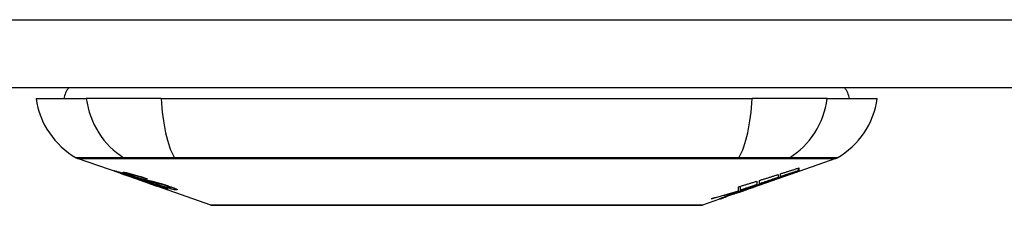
# Model space of a CAD drawing. Header units: inches. Extents: x 19 to 626, y 56 to 294.
# Tile 24 of 256: x 116.977 to 118.406, y 55.894 to 56.164. Entities that reach past the tile are written whole.
import ezdxf

# ---------------------------------------------------------------- set-up
doc = ezdxf.new("R2010")
doc.units = ezdxf.units.IN
doc.header["$MEASUREMENT"] = 0
doc.layers.add('Visible Edges(ANSI)', color=7, linetype='Continuous', lineweight=25)
doc.layers.add('Visible Tangent Edges(ANSI)', color=7, linetype='Continuous', lineweight=25)

msp = doc.modelspace()

# ---------------------------------------------------------------- linework, layer by layer
at = {"layer": 'Visible Edges(ANSI)'}
for p, q in [((150.4139, 56.065), (84.8089, 56.065)), ((117.0012, 56.0493), (117.074, 56.0493)), ((117.1827, 56.0493), (117.074, 56.0493)), ((117.1827, 56.0493), (118.0401, 56.0493)), ((118.1489, 56.0493), (118.0401, 56.0493)), ((118.1489, 56.0493), (118.2217, 56.0493)), ((117.1229, 55.9407), (117.0611, 55.9624)), ((118.1618, 55.9624), (118.1079, 55.9435)), ((117.1229, 55.9407), (117.1307, 55.938)), ((117.1233, 55.9414), (117.1233, 55.9421)), ((117.1307, 55.938), (117.1311, 55.9379)), ((117.1662, 55.9256), (117.1311, 55.9379)), ((117.1365, 55.9393), (117.1365, 55.9406)), ((117.1439, 55.9351), (117.1439, 55.9354)), ((118.0406, 55.92), (118.1069, 55.9432)), ((118.0777, 55.9389), (118.0777, 55.9346)), ((118.0812, 55.9358), (118.0812, 55.94)), ((118.0862, 55.9363), (118.0862, 55.937)), ((118.1079, 55.9437), (118.1069, 55.9433)), ((118.1069, 55.9432), (118.1069, 55.9434)), ((118.1074, 55.9448), (118.1074, 55.9484)), ((118.1079, 55.9486), (118.1079, 55.9442)), ((118.1079, 55.9437), (118.1079, 55.9435)), ((117.1605, 55.9328), (117.1605, 55.9335)), ((117.1667, 55.9254), (117.1764, 55.922)), ((117.2546, 55.8946), (117.1764, 55.922)), ((117.1837, 55.9207), (117.1837, 55.9215)), ((117.1973, 55.9195), (117.1973, 55.9209)), ((118.0204, 55.9153), (118.0204, 55.9211)), ((118.0232, 55.9162), (118.0232, 55.9219)), ((118.0477, 55.9239), (118.0393, 55.921)), ((118.0393, 55.921), (118.0393, 55.9212)), ((118.0419, 55.9205), (118.0419, 55.9209)), ((118.0441, 55.9217), (118.0441, 55.9225)), ((118.0472, 55.9293), (118.0472, 55.9243)), ((118.0509, 55.9255), (118.0509, 55.9304)), ((118.0661, 55.9291), (118.0661, 55.9297)), ((118.0024, 55.9067), (117.9949, 55.904)), ((118.0406, 55.92), (117.9992, 55.9055)), ((118.0005, 55.9061), (118.0005, 55.9067)), ((118.0124, 55.9105), (118.0124, 55.9109)), ((118.0124, 55.9101), (118.0124, 55.9105)), ((118.0192, 55.9141), (118.0192, 55.915)), ((118.0199, 55.9131), (118.0199, 55.9134)), ((118.0199, 55.9131), (118.0199, 55.9128)), ((118.032, 55.9171), (118.032, 55.9174)), ((118.0389, 55.9195), (118.0389, 55.9195)), ((117.9927, 55.9032), (117.9682, 55.8946)), ((117.9927, 55.9032), (117.9927, 55.9032)), ((117.9949, 55.904), (117.9949, 55.9046))]:
    msp.add_line(p, q, dxfattribs=at)
at = {"layer": 'Visible Edges(ANSI)', "flags": 128}
for points in [[(117.1332, 55.9374), (117.132, 55.9378), (117.1309, 55.9383), (117.1297, 55.9387), (117.1286, 55.9391), (117.1275, 55.9394), (117.1265, 55.9398), (117.1254, 55.9402), (117.1244, 55.9406), (117.1234, 55.9409), (117.1224, 55.9413), (117.1214, 55.9416), (117.1204, 55.942), (117.1195, 55.9424), (117.1186, 55.9427), (117.1178, 55.943), (117.1171, 55.9433), (117.1165, 55.9435), (117.1159, 55.9437), (117.1154, 55.9439), (117.115, 55.9441), (117.1146, 55.9443), (117.1144, 55.9444), (117.1145, 55.9445), (117.1148, 55.9444)], [(117.1148, 55.9444), (117.1156, 55.9443), (117.1166, 55.944), (117.1178, 55.9437), (117.119, 55.9434), (117.1202, 55.9431), (117.1212, 55.9428), (117.1224, 55.9424), (117.1237, 55.942), (117.1251, 55.9416), (117.1266, 55.9411), (117.1281, 55.9407), (117.1295, 55.9402), (117.131, 55.9397), (117.1323, 55.9393), (117.1336, 55.9389), (117.1348, 55.9385), (117.136, 55.9381), (117.1372, 55.9377), (117.1384, 55.9373), (117.1396, 55.9369), (117.1408, 55.9365), (117.142, 55.9361), (117.1432, 55.9357), (117.1444, 55.9353)], [(117.1237, 55.9414), (117.1235, 55.9414), (117.1234, 55.9414), (117.1233, 55.9414), (117.1233, 55.9414), (117.1234, 55.9413), (117.1235, 55.9413), (117.1236, 55.9412), (117.1239, 55.9411), (117.1242, 55.9409), (117.1245, 55.9408), (117.125, 55.9406), (117.1255, 55.9404), (117.1261, 55.9402), (117.1268, 55.9399), (117.1275, 55.9396), (117.1283, 55.9394), (117.129, 55.9391), (117.1296, 55.9389), (117.1303, 55.9386), (117.1309, 55.9384), (117.1316, 55.9382), (117.1323, 55.9379), (117.133, 55.9377), (117.1337, 55.9374)], [(117.1439, 55.9351), (117.1426, 55.9355), (117.1413, 55.9359), (117.14, 55.9364), (117.1387, 55.9368), (117.1375, 55.9372), (117.1362, 55.9376), (117.135, 55.938), (117.1339, 55.9384), (117.1328, 55.9388), (117.1317, 55.9391), (117.1306, 55.9394), (117.1297, 55.9397), (117.1288, 55.94), (117.128, 55.9402), (117.1273, 55.9404), (117.1267, 55.9406), (117.1261, 55.9408), (117.1256, 55.9409), (117.1251, 55.941), (117.1247, 55.9411), (117.1244, 55.9412), (117.1241, 55.9413), (117.1239, 55.9413), (117.1237, 55.9414)], [(117.1431, 55.936), (117.1403, 55.937), (117.1377, 55.9379), (117.1355, 55.9387), (117.1338, 55.9394), (117.1326, 55.9399), (117.1316, 55.9403), (117.1307, 55.9406), (117.1299, 55.9409), (117.1293, 55.9412), (117.1287, 55.9415), (117.1283, 55.9417), (117.128, 55.9419), (117.1278, 55.942), (117.1277, 55.9421), (117.1276, 55.9422), (117.1276, 55.9422), (117.1277, 55.9423), (117.1277, 55.9423), (117.1279, 55.9423), (117.128, 55.9423), (117.1283, 55.9423), (117.1285, 55.9423), (117.1288, 55.9423), (117.1291, 55.9422)], [(117.1291, 55.9422), (117.1299, 55.9421), (117.1309, 55.9419), (117.132, 55.9417), (117.1332, 55.9414), (117.1345, 55.9411), (117.1359, 55.9408), (117.1372, 55.9404), (117.1387, 55.9401), (117.1403, 55.9396), (117.1419, 55.9392), (117.1437, 55.9387), (117.1455, 55.9382), (117.1472, 55.9377), (117.1488, 55.9372), (117.1504, 55.9367), (117.1518, 55.9363), (117.1531, 55.9359), (117.1544, 55.9354), (117.1558, 55.935), (117.1571, 55.9346), (117.1584, 55.9342), (117.1597, 55.9337), (117.161, 55.9333), (117.1623, 55.9329)], [(117.1531, 55.9307), (117.1524, 55.931), (117.1516, 55.9312), (117.1507, 55.9315), (117.1499, 55.9318), (117.1489, 55.9321), (117.148, 55.9324), (117.1469, 55.9327), (117.1459, 55.9331), (117.1449, 55.9334), (117.144, 55.9337), (117.143, 55.934), (117.1422, 55.9343), (117.1414, 55.9346), (117.1406, 55.9349), (117.1399, 55.9351), (117.1392, 55.9354), (117.1384, 55.9356), (117.1377, 55.9359), (117.1369, 55.9361), (117.1362, 55.9364), (117.1355, 55.9367), (117.1347, 55.9369), (117.134, 55.9372), (117.1332, 55.9374)], [(117.1337, 55.9374), (117.1344, 55.9372), (117.1351, 55.937), (117.1358, 55.9367), (117.1365, 55.9365), (117.1372, 55.9362), (117.1379, 55.936), (117.1385, 55.9358), (117.1392, 55.9356), (117.1397, 55.9354), (117.1403, 55.9352), (117.1408, 55.935), (117.1412, 55.9349), (117.1417, 55.9347), (117.1421, 55.9346), (117.1425, 55.9345), (117.1428, 55.9343), (117.1432, 55.9342), (117.1435, 55.9341), (117.1439, 55.934), (117.1442, 55.9339), (117.1445, 55.9338), (117.1448, 55.9337), (117.1451, 55.9336), (117.1454, 55.9335)], [(117.1378, 55.9393), (117.1373, 55.9393), (117.1369, 55.9394), (117.1367, 55.9394), (117.1366, 55.9393), (117.1365, 55.9392), (117.1366, 55.9391), (117.1368, 55.939), (117.137, 55.9389), (117.1372, 55.9388), (117.1375, 55.9386), (117.1379, 55.9384), (117.1384, 55.9382), (117.139, 55.938), (117.1396, 55.9378), (117.1401, 55.9376), (117.1407, 55.9374), (117.1412, 55.9372), (117.1417, 55.937), (117.1422, 55.9368), (117.1427, 55.9366), (117.1432, 55.9364), (117.1437, 55.9362), (117.1443, 55.936), (117.1449, 55.9358)], [(117.1605, 55.9328), (117.1598, 55.9331), (117.1591, 55.9333), (117.1583, 55.9336), (117.1576, 55.9338), (117.1569, 55.934), (117.1561, 55.9343), (117.1554, 55.9345), (117.1547, 55.9347), (117.1539, 55.935), (117.1532, 55.9352), (117.1525, 55.9354), (117.1518, 55.9356), (117.1511, 55.9359), (117.1503, 55.9361), (117.1493, 55.9364), (117.1482, 55.9367), (117.147, 55.9371), (117.1456, 55.9374), (117.1441, 55.9378), (117.1426, 55.9382), (117.1411, 55.9386), (117.1397, 55.9389), (117.1386, 55.9391), (117.1378, 55.9393)], [(117.1642, 55.9293), (117.1633, 55.9296), (117.1624, 55.9298), (117.1614, 55.9301), (117.1604, 55.9304), (117.1594, 55.9307), (117.1583, 55.931), (117.1572, 55.9314), (117.156, 55.9317), (117.155, 55.932), (117.154, 55.9324), (117.153, 55.9327), (117.1521, 55.933), (117.1513, 55.9332), (117.1505, 55.9335), (117.1498, 55.9337), (117.149, 55.934), (117.1483, 55.9342), (117.1475, 55.9345), (117.1468, 55.9347), (117.146, 55.935), (117.1453, 55.9353), (117.1445, 55.9355), (117.1438, 55.9358), (117.1431, 55.936)], [(117.1444, 55.9353), (117.1444, 55.9352), (117.1444, 55.9352), (117.1443, 55.9352), (117.1443, 55.9352), (117.1443, 55.9352), (117.1443, 55.9352), (117.1443, 55.9352), (117.1442, 55.9352), (117.1442, 55.9352), (117.1442, 55.9352), (117.1442, 55.9352), (117.1442, 55.9352), (117.1441, 55.9351), (117.1441, 55.9351), (117.1441, 55.9351), (117.1441, 55.9351), (117.144, 55.9351), (117.144, 55.9351), (117.144, 55.9351), (117.144, 55.9351), (117.144, 55.9351), (117.1439, 55.9351), (117.1439, 55.9351), (117.1439, 55.9351)], [(117.1449, 55.9358), (117.1456, 55.9356), (117.1463, 55.9353), (117.1471, 55.9351), (117.1478, 55.9349), (117.1485, 55.9346), (117.1493, 55.9344), (117.15, 55.9341), (117.1506, 55.9339), (117.1513, 55.9337), (117.1518, 55.9335), (117.1523, 55.9334), (117.1528, 55.9332), (117.1533, 55.9331), (117.1537, 55.933), (117.1541, 55.9329), (117.1545, 55.9327), (117.1549, 55.9326), (117.1553, 55.9325), (117.1557, 55.9324), (117.1561, 55.9323), (117.1565, 55.9322), (117.1568, 55.9321), (117.1571, 55.932), (117.1575, 55.9319)], [(118.0509, 55.9304), (118.0521, 55.9308), (118.0532, 55.9311), (118.0543, 55.9315), (118.0554, 55.9318), (118.0565, 55.9322), (118.0576, 55.9325), (118.0588, 55.9329), (118.0599, 55.9332), (118.061, 55.9336), (118.0621, 55.9339), (118.0632, 55.9343), (118.0643, 55.9346), (118.0654, 55.935), (118.0666, 55.9353), (118.0677, 55.9357), (118.0688, 55.936), (118.0699, 55.9364), (118.071, 55.9367), (118.0721, 55.9371), (118.0732, 55.9375), (118.0744, 55.9378), (118.0755, 55.9382), (118.0766, 55.9385), (118.0777, 55.9389)], [(118.0627, 55.9285), (118.0644, 55.9291), (118.0662, 55.9297), (118.0679, 55.9304), (118.0697, 55.931), (118.0715, 55.9317), (118.0733, 55.9323), (118.0751, 55.933), (118.0769, 55.9336), (118.0787, 55.9343), (118.0805, 55.9349), (118.0824, 55.9356), (118.0842, 55.9363), (118.0861, 55.937), (118.0879, 55.9377), (118.0898, 55.9383), (118.0917, 55.939), (118.0937, 55.9397), (118.0956, 55.9404), (118.0975, 55.9411), (118.0995, 55.9419), (118.1014, 55.9426), (118.1034, 55.9433), (118.1054, 55.944), (118.1074, 55.9448)], [(118.1069, 55.9432), (118.1052, 55.9426), (118.1036, 55.942), (118.1019, 55.9414), (118.1002, 55.9408), (118.0985, 55.9402), (118.0968, 55.9396), (118.0951, 55.9391), (118.0934, 55.9385), (118.0917, 55.9379), (118.09, 55.9373), (118.0883, 55.9367), (118.0866, 55.9361), (118.0849, 55.9355), (118.0832, 55.9349), (118.0814, 55.9343), (118.0797, 55.9338), (118.078, 55.9332), (118.0763, 55.9326), (118.0746, 55.932), (118.0729, 55.9314), (118.0712, 55.9308), (118.0695, 55.9303), (118.0678, 55.9297), (118.0661, 55.9291)], [(118.0812, 55.94), (118.0823, 55.9403), (118.0834, 55.9407), (118.0845, 55.941), (118.0857, 55.9414), (118.0868, 55.9418), (118.0879, 55.9421), (118.089, 55.9425), (118.0901, 55.9428), (118.0912, 55.9432), (118.0923, 55.9435), (118.0935, 55.9439), (118.0946, 55.9443), (118.0957, 55.9446), (118.0968, 55.945), (118.0979, 55.9453), (118.099, 55.9457), (118.1002, 55.946), (118.1013, 55.9464), (118.1024, 55.9468), (118.1035, 55.9471), (118.1046, 55.9475), (118.1057, 55.9478), (118.1068, 55.9482), (118.1079, 55.9486)], [(118.1074, 55.9448), (118.1063, 55.9444), (118.1053, 55.944), (118.1042, 55.9436), (118.1031, 55.9433), (118.102, 55.9429), (118.1009, 55.9425), (118.0998, 55.9421), (118.0987, 55.9418), (118.0976, 55.9414), (118.0965, 55.941), (118.0954, 55.9406), (118.0943, 55.9403), (118.0932, 55.9399), (118.0921, 55.9395), (118.091, 55.9392), (118.0899, 55.9388), (118.0888, 55.9384), (118.0878, 55.938), (118.0867, 55.9377), (118.0856, 55.9373), (118.0845, 55.9369), (118.0834, 55.9365), (118.0823, 55.9362), (118.0812, 55.9358)], [(118.1079, 55.9442), (118.1071, 55.9438), (118.1062, 55.9435), (118.1053, 55.9432), (118.1045, 55.9429), (118.1036, 55.9426), (118.1027, 55.9423), (118.1018, 55.9419), (118.1009, 55.9416), (118.1, 55.9413), (118.0991, 55.941), (118.0982, 55.9406), (118.0973, 55.9403), (118.0963, 55.94), (118.0954, 55.9396), (118.0945, 55.9393), (118.0936, 55.939), (118.0927, 55.9386), (118.0917, 55.9383), (118.0908, 55.938), (118.0899, 55.9376), (118.089, 55.9373), (118.088, 55.937), (118.0871, 55.9366), (118.0862, 55.9363)], [(118.0862, 55.9363), (118.0871, 55.9366), (118.088, 55.9369), (118.0889, 55.9372), (118.0898, 55.9375), (118.0907, 55.9378), (118.0916, 55.9382), (118.0925, 55.9385), (118.0934, 55.9388), (118.0944, 55.9391), (118.0953, 55.9394), (118.0962, 55.9397), (118.0971, 55.94), (118.098, 55.9403), (118.0989, 55.9406), (118.0998, 55.9409), (118.1007, 55.9412), (118.1016, 55.9415), (118.1025, 55.9419), (118.1034, 55.9422), (118.1043, 55.9425), (118.1052, 55.9428), (118.1061, 55.9431), (118.107, 55.9434), (118.1079, 55.9437)], [(117.1454, 55.9335), (117.1457, 55.9334), (117.1461, 55.9333), (117.1465, 55.9332), (117.147, 55.9331), (117.1474, 55.933), (117.1479, 55.9328), (117.1483, 55.9327), (117.1488, 55.9326), (117.1493, 55.9324), (117.1498, 55.9323), (117.1504, 55.9321), (117.1509, 55.932), (117.1514, 55.9319), (117.1519, 55.9317), (117.1525, 55.9316), (117.153, 55.9314), (117.1535, 55.9313), (117.1541, 55.9311), (117.1546, 55.931), (117.1552, 55.9308), (117.1558, 55.9307), (117.1564, 55.9305), (117.157, 55.9303), (117.1576, 55.9302)], [(117.1675, 55.9267), (117.1669, 55.9269), (117.1662, 55.9271), (117.1655, 55.9273), (117.1648, 55.9275), (117.1642, 55.9276), (117.1635, 55.9278), (117.1629, 55.928), (117.1624, 55.9281), (117.1618, 55.9283), (117.1613, 55.9284), (117.1609, 55.9285), (117.1604, 55.9286), (117.1599, 55.9288), (117.1595, 55.9289), (117.159, 55.929), (117.1585, 55.9292), (117.1579, 55.9293), (117.1573, 55.9295), (117.1567, 55.9296), (117.156, 55.9298), (117.1553, 55.9301), (117.1546, 55.9303), (117.1538, 55.9305), (117.1531, 55.9307)], [(117.1575, 55.9319), (117.1579, 55.9318), (117.1584, 55.9317), (117.1589, 55.9316), (117.1595, 55.9314), (117.1601, 55.9313), (117.1607, 55.9312), (117.1613, 55.931), (117.1619, 55.9309), (117.1626, 55.9307), (117.1633, 55.9306), (117.164, 55.9304), (117.1647, 55.9302), (117.1654, 55.9301), (117.1661, 55.9299), (117.1668, 55.9298), (117.1675, 55.9296), (117.1682, 55.9294), (117.1689, 55.9293), (117.1696, 55.9291), (117.1703, 55.929), (117.171, 55.9288), (117.1718, 55.9286), (117.1725, 55.9284), (117.1733, 55.9283)], [(117.1576, 55.9302), (117.1583, 55.93), (117.1591, 55.9297), (117.1598, 55.9295), (117.1607, 55.9293), (117.1616, 55.929), (117.1625, 55.9287), (117.1634, 55.9284), (117.1644, 55.9281), (117.1652, 55.9278), (117.1661, 55.9276), (117.1669, 55.9273), (117.1676, 55.9271), (117.1682, 55.9269), (117.1689, 55.9267), (117.1695, 55.9265), (117.1701, 55.9263), (117.1708, 55.9261), (117.1714, 55.9258), (117.172, 55.9256), (117.1727, 55.9254), (117.1733, 55.9252), (117.1739, 55.925), (117.1746, 55.9248), (117.1752, 55.9246)], [(117.1623, 55.9329), (117.1623, 55.9329), (117.1622, 55.9329), (117.1621, 55.9329), (117.162, 55.9329), (117.162, 55.9329), (117.1619, 55.9329), (117.1618, 55.9329), (117.1617, 55.9329), (117.1617, 55.9329), (117.1616, 55.9329), (117.1615, 55.9329), (117.1614, 55.9329), (117.1614, 55.9329), (117.1613, 55.9329), (117.1612, 55.9329), (117.1611, 55.9329), (117.1611, 55.9329), (117.161, 55.9328), (117.1609, 55.9328), (117.1608, 55.9328), (117.1608, 55.9328), (117.1607, 55.9328), (117.1606, 55.9328), (117.1605, 55.9328)], [(117.1826, 55.9249), (117.1819, 55.9251), (117.1811, 55.9253), (117.1803, 55.9255), (117.1795, 55.9257), (117.1787, 55.9259), (117.1779, 55.9261), (117.1771, 55.9263), (117.1763, 55.9265), (117.1756, 55.9266), (117.175, 55.9268), (117.1743, 55.9269), (117.1737, 55.927), (117.1731, 55.9272), (117.1724, 55.9273), (117.1718, 55.9275), (117.1711, 55.9276), (117.1703, 55.9278), (117.1696, 55.928), (117.1687, 55.9282), (117.1678, 55.9284), (117.1669, 55.9286), (117.166, 55.9288), (117.1651, 55.9291), (117.1642, 55.9293)], [(117.192, 55.9176), (117.1918, 55.9177), (117.1915, 55.9177), (117.1912, 55.9178), (117.1908, 55.9179), (117.1903, 55.918), (117.1898, 55.9181), (117.1892, 55.9183), (117.1886, 55.9184), (117.1879, 55.9186), (117.1871, 55.9189), (117.1862, 55.9192), (117.185, 55.9195), (117.1835, 55.92), (117.1819, 55.9206), (117.1801, 55.9211), (117.1784, 55.9217), (117.1768, 55.9223), (117.1752, 55.9228), (117.1737, 55.9233), (117.1721, 55.9239), (117.1706, 55.9244), (117.169, 55.9249), (117.1675, 55.9255), (117.1659, 55.926)], [(117.1659, 55.926), (117.1659, 55.926), (117.1659, 55.926), (117.166, 55.926), (117.166, 55.926), (117.166, 55.926), (117.166, 55.926), (117.1661, 55.926), (117.1661, 55.926), (117.1661, 55.926), (117.1661, 55.926), (117.1662, 55.926), (117.1662, 55.926), (117.1662, 55.926), (117.1662, 55.926), (117.1663, 55.926), (117.1663, 55.926), (117.1663, 55.926), (117.1663, 55.926), (117.1664, 55.926), (117.1664, 55.926), (117.1664, 55.926), (117.1664, 55.926), (117.1665, 55.926), (117.1665, 55.926)], [(117.1662, 55.9256), (117.1663, 55.9256), (117.1663, 55.9256), (117.1663, 55.9256), (117.1663, 55.9256), (117.1663, 55.9255), (117.1663, 55.9255), (117.1664, 55.9255), (117.1664, 55.9255), (117.1664, 55.9255), (117.1664, 55.9255), (117.1664, 55.9255), (117.1665, 55.9255), (117.1665, 55.9255), (117.1665, 55.9255), (117.1665, 55.9255), (117.1665, 55.9255), (117.1665, 55.9255), (117.1666, 55.9255), (117.1666, 55.9255), (117.1666, 55.9255), (117.1666, 55.9255), (117.1666, 55.9254), (117.1666, 55.9254), (117.1667, 55.9254)], [(117.1665, 55.926), (117.1681, 55.9254), (117.1698, 55.9249), (117.1714, 55.9243), (117.173, 55.9238), (117.1745, 55.9233), (117.1759, 55.9228), (117.1772, 55.9224), (117.1782, 55.9221), (117.1789, 55.9218), (117.1794, 55.9217), (117.1799, 55.9215), (117.1803, 55.9214), (117.1807, 55.9213), (117.1811, 55.9212), (117.1814, 55.9211), (117.1817, 55.921), (117.182, 55.9209), (117.1823, 55.9209), (117.1825, 55.9208), (117.1827, 55.9208), (117.1829, 55.9207), (117.183, 55.9207), (117.1832, 55.9207), (117.1833, 55.9207)], [(117.1746, 55.9244), (117.1743, 55.9245), (117.1739, 55.9246), (117.1736, 55.9247), (117.1733, 55.9248), (117.173, 55.9249), (117.1727, 55.925), (117.1724, 55.9251), (117.1721, 55.9252), (117.1718, 55.9253), (117.1715, 55.9254), (117.1711, 55.9255), (117.1708, 55.9256), (117.1705, 55.9257), (117.1702, 55.9258), (117.1699, 55.9259), (117.1697, 55.926), (117.1694, 55.9261), (117.1691, 55.9262), (117.1688, 55.9263), (117.1686, 55.9263), (117.1683, 55.9264), (117.168, 55.9265), (117.1678, 55.9266), (117.1675, 55.9267)], [(117.1733, 55.9283), (117.1741, 55.928), (117.175, 55.9278), (117.1759, 55.9276), (117.1768, 55.9273), (117.1778, 55.9271), (117.1788, 55.9268), (117.1798, 55.9265), (117.1808, 55.9262), (117.1817, 55.9259), (117.1826, 55.9257), (117.1834, 55.9254), (117.1842, 55.9252), (117.1849, 55.925), (117.1855, 55.9248), (117.1862, 55.9246), (117.1868, 55.9244), (117.1874, 55.9242), (117.1881, 55.924), (117.1887, 55.9238), (117.1893, 55.9236), (117.19, 55.9234), (117.1906, 55.9232), (117.1912, 55.923), (117.1918, 55.9228)], [(117.1833, 55.9207), (117.1834, 55.9207), (117.1835, 55.9207), (117.1835, 55.9207), (117.1836, 55.9207), (117.1836, 55.9207), (117.1837, 55.9207), (117.1837, 55.9207), (117.1837, 55.9207), (117.1837, 55.9207), (117.1837, 55.9208), (117.1836, 55.9208), (117.1836, 55.9209), (117.1835, 55.9209), (117.1834, 55.921), (117.1832, 55.921), (117.1831, 55.9211), (117.1829, 55.9212), (117.1827, 55.9213), (117.1822, 55.9215), (117.1812, 55.9219), (117.1799, 55.9224), (117.1783, 55.923), (117.1765, 55.9237), (117.1746, 55.9244)], [(117.2044, 55.9165), (117.204, 55.9166), (117.2034, 55.9166), (117.2028, 55.9167), (117.2022, 55.9168), (117.2015, 55.917), (117.2007, 55.9171), (117.1998, 55.9173), (117.1989, 55.9176), (117.1979, 55.9178), (117.1968, 55.9181), (117.1955, 55.9184), (117.194, 55.9189), (117.1923, 55.9194), (117.1905, 55.9199), (117.1887, 55.9204), (117.187, 55.921), (117.1854, 55.9215), (117.1839, 55.922), (117.1824, 55.9225), (117.181, 55.923), (117.1795, 55.9235), (117.178, 55.9239), (117.1766, 55.9244), (117.1751, 55.9249)], [(117.1751, 55.9249), (117.1752, 55.9249), (117.1753, 55.9249), (117.1754, 55.9249), (117.1754, 55.9249), (117.1755, 55.9249), (117.1756, 55.9249), (117.1757, 55.9249), (117.1758, 55.9249), (117.1758, 55.9249), (117.1759, 55.9249), (117.176, 55.9249), (117.1761, 55.9249), (117.1761, 55.9249), (117.1762, 55.9249), (117.1763, 55.9248), (117.1764, 55.9248), (117.1765, 55.9248), (117.1765, 55.9248), (117.1766, 55.9248), (117.1767, 55.9248), (117.1768, 55.9248), (117.1769, 55.9248), (117.1769, 55.9248), (117.177, 55.9248)], [(117.1752, 55.9246), (117.1806, 55.9227), (117.1852, 55.921), (117.1878, 55.92), (117.1888, 55.9196), (117.1896, 55.9192), (117.1903, 55.9189), (117.1908, 55.9187), (117.1911, 55.9185), (117.1914, 55.9184), (117.1916, 55.9183), (117.1918, 55.9182), (117.192, 55.9181), (117.1921, 55.918), (117.1922, 55.9179), (117.1923, 55.9179), (117.1924, 55.9178), (117.1924, 55.9178), (117.1924, 55.9177), (117.1924, 55.9177), (117.1924, 55.9177), (117.1923, 55.9176), (117.1922, 55.9176), (117.1921, 55.9176), (117.192, 55.9176)], [(117.177, 55.9248), (117.1783, 55.9244), (117.1796, 55.9239), (117.1809, 55.9235), (117.1823, 55.923), (117.1836, 55.9226), (117.1849, 55.9222), (117.1861, 55.9218), (117.1873, 55.9215), (117.1884, 55.9211), (117.1894, 55.9208), (117.1902, 55.9206), (117.1909, 55.9204), (117.1915, 55.9203), (117.1921, 55.9201), (117.1926, 55.92), (117.1931, 55.9199), (117.1936, 55.9198), (117.194, 55.9197), (117.1944, 55.9196), (117.1947, 55.9196), (117.1951, 55.9195), (117.1954, 55.9195), (117.1957, 55.9194), (117.1959, 55.9194)], [(117.1899, 55.9227), (117.1896, 55.9228), (117.1893, 55.9229), (117.189, 55.923), (117.1887, 55.9231), (117.1883, 55.9232), (117.188, 55.9233), (117.1877, 55.9234), (117.1874, 55.9235), (117.1871, 55.9236), (117.1868, 55.9237), (117.1865, 55.9238), (117.1862, 55.9239), (117.1858, 55.924), (117.1855, 55.9241), (117.1852, 55.9242), (117.1849, 55.9243), (117.1846, 55.9244), (117.1843, 55.9245), (117.184, 55.9245), (117.1838, 55.9246), (117.1835, 55.9247), (117.1832, 55.9248), (117.1829, 55.9249), (117.1826, 55.9249)], [(117.1959, 55.9194), (117.1961, 55.9194), (117.1963, 55.9194), (117.1965, 55.9194), (117.1966, 55.9194), (117.1968, 55.9194), (117.1969, 55.9194), (117.197, 55.9194), (117.1971, 55.9194), (117.1972, 55.9194), (117.1973, 55.9195), (117.1973, 55.9195), (117.1973, 55.9196), (117.1973, 55.9196), (117.1972, 55.9197), (117.1971, 55.9198), (117.1969, 55.9199), (117.1966, 55.9201), (117.1961, 55.9203), (117.1954, 55.9206), (117.1946, 55.921), (117.1936, 55.9214), (117.1925, 55.9218), (117.1912, 55.9222), (117.1899, 55.9227)], [(117.1918, 55.9228), (117.1947, 55.9218), (117.1973, 55.9209), (117.1994, 55.9201), (117.2009, 55.9195), (117.202, 55.9191), (117.2028, 55.9187), (117.2036, 55.9184), (117.2042, 55.9181), (117.2048, 55.9178), (117.2052, 55.9175), (117.2055, 55.9173), (117.2057, 55.9171), (117.2059, 55.917), (117.206, 55.9169), (117.206, 55.9168), (117.206, 55.9167), (117.2059, 55.9166), (117.2058, 55.9166), (117.2057, 55.9165), (117.2055, 55.9165), (117.2053, 55.9165), (117.205, 55.9165), (117.2048, 55.9165), (117.2044, 55.9165)], [(118.0441, 55.9217), (118.0426, 55.9212), (118.041, 55.9207), (118.0395, 55.9202), (118.038, 55.9197), (118.0365, 55.9192), (118.035, 55.9187), (118.0334, 55.9183), (118.0319, 55.9178), (118.0304, 55.9173), (118.0288, 55.9168), (118.0273, 55.9163), (118.0258, 55.9158), (118.0243, 55.9153), (118.0227, 55.9148), (118.0212, 55.9143), (118.0196, 55.9139), (118.0181, 55.9134), (118.0166, 55.9129), (118.015, 55.9124), (118.0135, 55.9119), (118.012, 55.9115), (118.0104, 55.911), (118.0089, 55.9105), (118.0074, 55.9101)], [(118.0204, 55.9211), (118.0216, 55.9214), (118.0227, 55.9218), (118.0238, 55.9221), (118.0249, 55.9224), (118.026, 55.9228), (118.0271, 55.9231), (118.0283, 55.9235), (118.0294, 55.9238), (118.0305, 55.9241), (118.0316, 55.9245), (118.0327, 55.9248), (118.0338, 55.9252), (118.0349, 55.9255), (118.0361, 55.9258), (118.0372, 55.9262), (118.0383, 55.9265), (118.0394, 55.9269), (118.0405, 55.9272), (118.0416, 55.9276), (118.0427, 55.9279), (118.0439, 55.9283), (118.045, 55.9286), (118.0461, 55.9289), (118.0472, 55.9293)], [(118.0472, 55.9243), (118.0462, 55.9239), (118.0452, 55.9236), (118.0442, 55.9233), (118.0432, 55.9229), (118.0422, 55.9226), (118.0412, 55.9222), (118.0402, 55.9219), (118.0392, 55.9216), (118.0382, 55.9212), (118.0372, 55.9209), (118.0362, 55.9206), (118.0352, 55.9202), (118.0342, 55.9199), (118.0332, 55.9196), (118.0322, 55.9192), (118.0312, 55.9189), (118.0302, 55.9185), (118.0292, 55.9182), (118.0282, 55.9179), (118.0272, 55.9175), (118.0262, 55.9172), (118.0252, 55.9169), (118.0242, 55.9165), (118.0232, 55.9162)], [(118.0232, 55.9162), (118.0242, 55.9165), (118.0252, 55.9168), (118.0263, 55.9171), (118.0273, 55.9175), (118.0283, 55.9178), (118.0293, 55.9181), (118.0304, 55.9184), (118.0314, 55.9187), (118.0324, 55.9191), (118.0334, 55.9194), (118.0344, 55.9197), (118.0355, 55.92), (118.0365, 55.9203), (118.0375, 55.9207), (118.0385, 55.921), (118.0395, 55.9213), (118.0406, 55.9216), (118.0416, 55.922), (118.0426, 55.9223), (118.0436, 55.9226), (118.0446, 55.9229), (118.0457, 55.9233), (118.0467, 55.9236), (118.0477, 55.9239)], [(118.0344, 55.9182), (118.0348, 55.9184), (118.0353, 55.9185), (118.0357, 55.9187), (118.0361, 55.9188), (118.0365, 55.919), (118.0369, 55.9191), (118.0373, 55.9193), (118.0377, 55.9194), (118.0381, 55.9196), (118.0385, 55.9197), (118.0389, 55.9199), (118.0393, 55.92), (118.0397, 55.9201), (118.0401, 55.9203), (118.0405, 55.9204), (118.0409, 55.9206), (118.0413, 55.9207), (118.0417, 55.9209), (118.0421, 55.921), (118.0425, 55.9212), (118.0429, 55.9213), (118.0433, 55.9214), (118.0437, 55.9216), (118.0441, 55.9217)], [(118.0393, 55.921), (118.0403, 55.9213), (118.0413, 55.9216), (118.0422, 55.9219), (118.0432, 55.9222), (118.0442, 55.9225), (118.0452, 55.9228), (118.0461, 55.9231), (118.0471, 55.9234), (118.0481, 55.9238), (118.0491, 55.9241), (118.05, 55.9244), (118.051, 55.9247), (118.052, 55.925), (118.053, 55.9253), (118.0539, 55.9256), (118.0549, 55.9259), (118.0559, 55.9263), (118.0569, 55.9266), (118.0578, 55.9269), (118.0588, 55.9272), (118.0598, 55.9275), (118.0608, 55.9278), (118.0617, 55.9281), (118.0627, 55.9285)], [(118.0661, 55.9291), (118.065, 55.9287), (118.064, 55.9284), (118.063, 55.928), (118.062, 55.9276), (118.0609, 55.9273), (118.0599, 55.9269), (118.0589, 55.9265), (118.0578, 55.9262), (118.0568, 55.9258), (118.0558, 55.9254), (118.0547, 55.925), (118.0537, 55.9247), (118.0527, 55.9243), (118.0516, 55.9239), (118.0506, 55.9236), (118.0495, 55.9232), (118.0485, 55.9228), (118.0474, 55.9224), (118.0464, 55.9221), (118.0454, 55.9217), (118.0443, 55.9213), (118.0433, 55.921), (118.0422, 55.9206), (118.0412, 55.9202)], [(118.0777, 55.9346), (118.0766, 55.9342), (118.0755, 55.9338), (118.0744, 55.9335), (118.0732, 55.9331), (118.0721, 55.9327), (118.071, 55.9323), (118.0699, 55.932), (118.0688, 55.9316), (118.0677, 55.9312), (118.0666, 55.9308), (118.0654, 55.9304), (118.0643, 55.9301), (118.0632, 55.9297), (118.0621, 55.9293), (118.061, 55.9289), (118.0599, 55.9285), (118.0587, 55.9282), (118.0576, 55.9278), (118.0565, 55.9274), (118.0554, 55.927), (118.0543, 55.9267), (118.0532, 55.9263), (118.0521, 55.9259), (118.0509, 55.9255)], [(117.9807, 55.9037), (117.9824, 55.9042), (117.984, 55.9047), (117.9857, 55.9051), (117.9873, 55.9056), (117.989, 55.9061), (117.9907, 55.9065), (117.9923, 55.907), (117.994, 55.9075), (117.9957, 55.908), (117.9973, 55.9084), (117.999, 55.9089), (118.0006, 55.9094), (118.0023, 55.9099), (118.004, 55.9104), (118.0056, 55.9109), (118.0073, 55.9114), (118.0089, 55.9119), (118.0106, 55.9124), (118.0122, 55.9129), (118.0139, 55.9133), (118.0155, 55.9138), (118.0172, 55.9143), (118.0188, 55.9148), (118.0204, 55.9153)], [(118.0192, 55.9141), (118.0176, 55.9137), (118.016, 55.9132), (118.0144, 55.9127), (118.0128, 55.9123), (118.0112, 55.9118), (118.0096, 55.9114), (118.008, 55.9109), (118.0064, 55.9105), (118.0048, 55.91), (118.0032, 55.9096), (118.0016, 55.9091), (118, 55.9087), (117.9984, 55.9083), (117.9968, 55.9078), (117.9952, 55.9074), (117.9936, 55.907), (117.992, 55.9066), (117.9904, 55.9062), (117.9888, 55.9057), (117.9871, 55.9053), (117.9855, 55.9049), (117.9839, 55.9045), (117.9823, 55.9041), (117.9807, 55.9037)], [(117.9932, 55.9038), (117.9934, 55.9039), (117.9936, 55.904), (117.9939, 55.9041), (117.9943, 55.9043), (117.9948, 55.9045), (117.9953, 55.9047), (117.9958, 55.9049), (117.9964, 55.9051), (117.997, 55.9054), (117.9977, 55.9056), (117.9985, 55.9059), (117.9992, 55.9062), (118.0001, 55.9065), (118.0009, 55.9068), (118.0018, 55.9071), (118.0027, 55.9074), (118.0036, 55.9078), (118.0045, 55.9081), (118.0055, 55.9085), (118.0065, 55.9088), (118.0075, 55.9091), (118.0084, 55.9095), (118.0094, 55.9098), (118.0104, 55.9102)], [(118.0029, 55.9071), (118.0026, 55.907), (118.0022, 55.9069), (118.0019, 55.9067), (118.0017, 55.9066), (118.0014, 55.9065), (118.0012, 55.9064), (118.001, 55.9063), (118.0008, 55.9063), (118.0007, 55.9062), (118.0006, 55.9062), (118.0005, 55.9061), (118.0005, 55.9061), (118.0005, 55.9061), (118.0005, 55.9061), (118.0006, 55.9061), (118.0007, 55.9061), (118.0008, 55.9061), (118.0009, 55.9062), (118.0011, 55.9062), (118.0013, 55.9063), (118.0016, 55.9064), (118.0018, 55.9064), (118.0021, 55.9065), (118.0024, 55.9067)], [(118.0124, 55.9105), (118.012, 55.9104), (118.0115, 55.9102), (118.0111, 55.9101), (118.0106, 55.9099), (118.0101, 55.9097), (118.0097, 55.9096), (118.0092, 55.9094), (118.0087, 55.9093), (118.0083, 55.9091), (118.0078, 55.9089), (118.0074, 55.9088), (118.007, 55.9086), (118.0065, 55.9085), (118.0061, 55.9083), (118.0057, 55.9082), (118.0053, 55.908), (118.005, 55.9079), (118.0046, 55.9078), (118.0043, 55.9077), (118.004, 55.9075), (118.0037, 55.9074), (118.0034, 55.9073), (118.0032, 55.9072), (118.0029, 55.9071)], [(118.0074, 55.9101), (118.0079, 55.9102), (118.0084, 55.9104), (118.0088, 55.9106), (118.0093, 55.9107), (118.0098, 55.9109), (118.0103, 55.9111), (118.0108, 55.9113), (118.0113, 55.9114), (118.0118, 55.9116), (118.0123, 55.9118), (118.0128, 55.9119), (118.0133, 55.9121), (118.0138, 55.9123), (118.0143, 55.9124), (118.0148, 55.9126), (118.0153, 55.9128), (118.0157, 55.913), (118.0162, 55.9131), (118.0167, 55.9133), (118.0172, 55.9135), (118.0177, 55.9136), (118.0182, 55.9138), (118.0187, 55.914), (118.0192, 55.9141)], [(118.0104, 55.9102), (118.0115, 55.9105), (118.0125, 55.9109), (118.0135, 55.9112), (118.0145, 55.9115), (118.0155, 55.9119), (118.0164, 55.9122), (118.0174, 55.9125), (118.0184, 55.9129), (118.0194, 55.9132), (118.0203, 55.9135), (118.0213, 55.9138), (118.0222, 55.9141), (118.0231, 55.9145), (118.024, 55.9148), (118.0249, 55.9151), (118.0258, 55.9153), (118.0267, 55.9156), (118.0275, 55.9159), (118.0284, 55.9162), (118.0292, 55.9165), (118.03, 55.9167), (118.0308, 55.917), (118.0315, 55.9172), (118.0323, 55.9175)], [(118.0314, 55.9168), (118.0307, 55.9165), (118.0299, 55.9162), (118.0292, 55.916), (118.0284, 55.9157), (118.0276, 55.9154), (118.0268, 55.9151), (118.026, 55.9149), (118.0252, 55.9146), (118.0244, 55.9143), (118.0236, 55.914), (118.0228, 55.9137), (118.0219, 55.9134), (118.0211, 55.9132), (118.0203, 55.9129), (118.0195, 55.9126), (118.0187, 55.9123), (118.0179, 55.912), (118.0171, 55.9117), (118.0163, 55.9115), (118.0155, 55.9112), (118.0147, 55.9109), (118.014, 55.9106), (118.0132, 55.9104), (118.0124, 55.9101)], [(118.0314, 55.9169), (118.0312, 55.9169), (118.0309, 55.9168), (118.0307, 55.9167), (118.0303, 55.9166), (118.03, 55.9165), (118.0296, 55.9164), (118.0292, 55.9162), (118.0288, 55.9161), (118.0284, 55.916), (118.0279, 55.9158), (118.0274, 55.9156), (118.0269, 55.9155), (118.0264, 55.9153), (118.0259, 55.9151), (118.0253, 55.915), (118.0248, 55.9148), (118.0242, 55.9146), (118.0236, 55.9144), (118.023, 55.9142), (118.0224, 55.914), (118.0218, 55.9138), (118.0212, 55.9135), (118.0206, 55.9133), (118.0199, 55.9131)], [(118.0199, 55.9128), (118.0204, 55.9129), (118.0208, 55.9131), (118.0212, 55.9132), (118.0217, 55.9134), (118.0221, 55.9135), (118.0226, 55.9137), (118.023, 55.9139), (118.0235, 55.914), (118.0239, 55.9142), (118.0244, 55.9143), (118.0248, 55.9145), (118.0253, 55.9147), (118.0257, 55.9148), (118.0262, 55.915), (118.0266, 55.9151), (118.027, 55.9153), (118.0274, 55.9154), (118.0278, 55.9156), (118.0282, 55.9157), (118.0286, 55.9158), (118.029, 55.916), (118.0293, 55.9161), (118.0296, 55.9162), (118.0299, 55.9163)], [(118.0299, 55.9163), (118.0302, 55.9164), (118.0304, 55.9165), (118.0306, 55.9166), (118.0308, 55.9166), (118.031, 55.9167), (118.0311, 55.9168), (118.0313, 55.9168), (118.0314, 55.9169), (118.0316, 55.9169), (118.0317, 55.917), (118.0318, 55.917), (118.0318, 55.917), (118.0319, 55.917), (118.0319, 55.9171), (118.032, 55.9171), (118.032, 55.9171), (118.032, 55.9171), (118.0319, 55.9171), (118.0319, 55.9171), (118.0318, 55.9171), (118.0318, 55.917), (118.0317, 55.917), (118.0316, 55.917), (118.0314, 55.9169)], [(118.0389, 55.9195), (118.0389, 55.9194), (118.0388, 55.9194), (118.0387, 55.9193), (118.0385, 55.9193), (118.0384, 55.9192), (118.0382, 55.9192), (118.038, 55.9191), (118.0377, 55.919), (118.0375, 55.9189), (118.0372, 55.9188), (118.0369, 55.9187), (118.0366, 55.9186), (118.0362, 55.9185), (118.0359, 55.9183), (118.0355, 55.9182), (118.0351, 55.9181), (118.0347, 55.9179), (118.0343, 55.9178), (118.0338, 55.9176), (118.0334, 55.9174), (118.0329, 55.9173), (118.0324, 55.9171), (118.0319, 55.9169), (118.0314, 55.9168)], [(118.0323, 55.9175), (118.0329, 55.9177), (118.0335, 55.9179), (118.0341, 55.9181), (118.0347, 55.9182), (118.0352, 55.9184), (118.0358, 55.9186), (118.0362, 55.9187), (118.0367, 55.9189), (118.0371, 55.919), (118.0375, 55.9191), (118.0378, 55.9192), (118.0381, 55.9193), (118.0384, 55.9194), (118.0387, 55.9195), (118.0389, 55.9195), (118.039, 55.9196), (118.0391, 55.9196), (118.0392, 55.9196), (118.0393, 55.9196), (118.0393, 55.9196), (118.0393, 55.9196), (118.0392, 55.9196), (118.0391, 55.9195), (118.0389, 55.9195)], [(118.0412, 55.9202), (118.0414, 55.9203), (118.0416, 55.9204), (118.0417, 55.9204), (118.0418, 55.9205), (118.0419, 55.9205), (118.0419, 55.9205), (118.0418, 55.9205), (118.0417, 55.9205), (118.0416, 55.9205), (118.0414, 55.9204), (118.0412, 55.9204), (118.0409, 55.9203), (118.0406, 55.9202), (118.0402, 55.9201), (118.0398, 55.92), (118.0394, 55.9198), (118.0389, 55.9197), (118.0384, 55.9195), (118.0378, 55.9193), (118.0372, 55.9191), (118.0366, 55.9189), (118.0359, 55.9187), (118.0352, 55.9185), (118.0344, 55.9182)], [(117.2562, 55.8944), (117.2567, 55.8944), (117.258, 55.8944), (117.2601, 55.8944), (117.263, 55.8943), (117.2669, 55.8943), (117.2715, 55.8943), (117.277, 55.8943), (117.2833, 55.8943), (117.2904, 55.8943), (117.2982, 55.8943), (117.3068, 55.8942), (117.3161, 55.8942), (117.3261, 55.8942), (117.3368, 55.8942), (117.3481, 55.8942), (117.3601, 55.8942), (117.3726, 55.8942), (117.3858, 55.8942), (117.3995, 55.8942), (117.4137, 55.8942), (117.4284, 55.8942), (117.4435, 55.8943), (117.4591, 55.8943), (117.4751, 55.8943), (117.4915, 55.8943), (117.5081, 55.8943), (117.525, 55.8943), (117.542, 55.8943), (117.5591, 55.8944), (117.5764, 55.8944), (117.5938, 55.8944), (117.6113, 55.8944), (117.6288, 55.8944), (117.6463, 55.8944), (117.6636, 55.8944), (117.6808, 55.8943), (117.6977, 55.8943), (117.7145, 55.8943), (117.7311, 55.8943), (117.7475, 55.8943), (117.7635, 55.8943), (117.7791, 55.8943), (117.7943, 55.8942), (117.8091, 55.8942), (117.8233, 55.8942), (117.837, 55.8942), (117.8502, 55.8942), (117.8628, 55.8942), (117.8747, 55.8942), (117.8861, 55.8942), (117.8968, 55.8942), (117.9068, 55.8942), (117.9161, 55.8942), (117.9246, 55.8943), (117.9325, 55.8943), (117.9396, 55.8943), (117.9459, 55.8943), (117.9514, 55.8943), (117.956, 55.8943), (117.9598, 55.8943), (117.9628, 55.8944), (117.9649, 55.8944), (117.9662, 55.8944), (117.9666, 55.8944)], [(117.9949, 55.904), (117.9947, 55.9039), (117.9944, 55.9039), (117.9942, 55.9038), (117.994, 55.9037), (117.9937, 55.9037), (117.9936, 55.9036), (117.9934, 55.9036), (117.9932, 55.9035), (117.9931, 55.9035), (117.993, 55.9035), (117.9929, 55.9034), (117.9928, 55.9034), (117.9927, 55.9034), (117.9927, 55.9034), (117.9927, 55.9034), (117.9926, 55.9034), (117.9927, 55.9035), (117.9927, 55.9035), (117.9927, 55.9035), (117.9928, 55.9036), (117.9929, 55.9036), (117.993, 55.9037), (117.9931, 55.9037), (117.9932, 55.9038)], [(117.9927, 55.9032), (117.993, 55.9033), (117.9932, 55.9034), (117.9935, 55.9035), (117.9938, 55.9036), (117.9941, 55.9037), (117.9943, 55.9038), (117.9946, 55.9039), (117.9949, 55.904), (117.9951, 55.9041), (117.9954, 55.9042), (117.9957, 55.9042), (117.996, 55.9043), (117.9962, 55.9044), (117.9965, 55.9045), (117.9968, 55.9046), (117.997, 55.9047), (117.9973, 55.9048), (117.9976, 55.9049), (117.9979, 55.905), (117.9981, 55.9051), (117.9984, 55.9052), (117.9987, 55.9053), (117.9989, 55.9054), (117.9992, 55.9055)]]:
    msp.add_lwpolyline(points, dxfattribs=at)
at = {"layer": 'Visible Edges(ANSI)'}
for centre, radius, start, end in [((117.0799, 56.0414), 0.0394, 143.1301, 168.463), ((118.1429, 56.0414), 0.0394, 11.537, 36.8699), ((117.1182, 56.0656), 0.1181, 187.9413, 240.1831), ((118.1047, 56.0656), 0.1181, 299.8169, 352.0587), ((117.0643, 55.9717), 0.00984, 240.1831, 250.71), ((118.1585, 55.9717), 0.00984, 289.29, 299.8169), ((117.2563, 55.8993), 0.00492, 250.71, 269.8269), ((117.9666, 55.8993), 0.00492, 270.1731, 289.29)]:
    msp.add_arc(centre, radius, start, end, dxfattribs=at)
at = {"layer": 'Visible Tangent Edges(ANSI)'}
for p, q in [((84.8089, 56.164), (150.4139, 56.164)), ((117.1307, 55.9623), (117.1309, 55.9623)), ((117.2026, 55.9623), (117.2031, 55.9623)), ((118.0198, 55.9623), (118.0202, 55.9623)), ((118.092, 55.9623), (118.0922, 55.9623)), ((117.1237, 55.9414), (117.1237, 55.942)), ((117.1332, 55.9374), (117.1332, 55.9376)), ((117.1378, 55.9393), (117.1378, 55.9403)), ((117.1431, 55.936), (117.1431, 55.9365)), ((117.1531, 55.9307), (117.1531, 55.9314)), ((117.1642, 55.9293), (117.1642, 55.9303)), ((117.1675, 55.9267), (117.1675, 55.9271)), ((117.1746, 55.9244), (117.1746, 55.9248)), ((117.1826, 55.9249), (117.1826, 55.9257)), ((117.1899, 55.9227), (117.1899, 55.9234)), ((117.192, 55.9176), (117.192, 55.9181)), ((117.2044, 55.9165), (117.2044, 55.9179)), ((118.0029, 55.9071), (118.0029, 55.9075)), ((118.0314, 55.9169), (118.0314, 55.9172)), ((118.0314, 55.9168), (118.0314, 55.9169))]:
    msp.add_line(p, q, dxfattribs=at)
at = {"layer": 'Visible Tangent Edges(ANSI)', "flags": 128}
for points in [[(117.1286, 55.9633), (117.1231, 55.9633), (117.1177, 55.9633), (117.1126, 55.9633), (117.1077, 55.9633), (117.103, 55.9633), (117.0985, 55.9633), (117.0943, 55.9632), (117.0904, 55.9632), (117.0866, 55.9632), (117.0831, 55.9632), (117.0799, 55.9632), (117.0768, 55.9632), (117.0741, 55.9632), (117.0715, 55.9632), (117.0692, 55.9632), (117.0672, 55.9632), (117.0654, 55.9632), (117.0638, 55.9631), (117.0625, 55.9631), (117.0614, 55.9631), (117.0605, 55.9631), (117.0599, 55.9631), (117.0596, 55.9631), (117.0595, 55.9631)], [(117.0611, 55.9624), (117.0612, 55.9624), (117.0616, 55.9624), (117.0622, 55.9624), (117.063, 55.9624), (117.0641, 55.9624), (117.0655, 55.9624), (117.0671, 55.9624), (117.0689, 55.9624), (117.071, 55.9624), (117.0733, 55.9624), (117.0758, 55.9624), (117.0786, 55.9624), (117.0817, 55.9624), (117.085, 55.9624), (117.0885, 55.9624), (117.0923, 55.9624), (117.0963, 55.9624), (117.1005, 55.9624), (117.105, 55.9623), (117.1097, 55.9623), (117.1146, 55.9623), (117.1197, 55.9623), (117.1251, 55.9623), (117.1307, 55.9623)], [(117.2019, 55.9633), (117.1977, 55.9633), (117.1935, 55.9634), (117.1895, 55.9634), (117.1855, 55.9634), (117.1815, 55.9634), (117.1777, 55.9634), (117.174, 55.9634), (117.1703, 55.9634), (117.1668, 55.9634), (117.1633, 55.9634), (117.16, 55.9634), (117.1568, 55.9634), (117.1537, 55.9634), (117.1507, 55.9634), (117.1479, 55.9634), (117.1452, 55.9634), (117.1426, 55.9634), (117.1401, 55.9634), (117.1378, 55.9634), (117.1357, 55.9634), (117.1337, 55.9634), (117.1318, 55.9634), (117.1302, 55.9633), (117.1286, 55.9633)], [(117.1309, 55.9623), (117.1324, 55.9623), (117.1341, 55.9623), (117.136, 55.9623), (117.1379, 55.9623), (117.1401, 55.9623), (117.1423, 55.9623), (117.1447, 55.9623), (117.1473, 55.9623), (117.1499, 55.9623), (117.1527, 55.9623), (117.1556, 55.9623), (117.1587, 55.9623), (117.1618, 55.9623), (117.1651, 55.9623), (117.1684, 55.9623), (117.1719, 55.9623), (117.1754, 55.9623), (117.1791, 55.9623), (117.1828, 55.9623), (117.1866, 55.9623), (117.1905, 55.9623), (117.1945, 55.9623), (117.1985, 55.9623), (117.2026, 55.9623)], [(118.021, 55.9633), (117.9881, 55.9633), (117.9548, 55.9633), (117.9211, 55.9633), (117.8872, 55.9632), (117.8531, 55.9632), (117.8187, 55.9632), (117.7842, 55.9632), (117.7496, 55.9632), (117.7149, 55.9631), (117.6801, 55.9631), (117.6454, 55.9631), (117.6107, 55.9631), (117.5759, 55.9631), (117.5412, 55.9631), (117.5066, 55.9631), (117.472, 55.9632), (117.4375, 55.9632), (117.4032, 55.9632), (117.3691, 55.9632), (117.3352, 55.9632), (117.3015, 55.9633), (117.268, 55.9633), (117.2348, 55.9633), (117.2019, 55.9633)], [(117.2031, 55.9623), (117.2359, 55.9623), (117.269, 55.9623), (117.3023, 55.9624), (117.3359, 55.9624), (117.3698, 55.9624), (117.4038, 55.9624), (117.438, 55.9624), (117.4724, 55.9624), (117.5068, 55.9624), (117.5414, 55.9624), (117.576, 55.9624), (117.6107, 55.9624), (117.6453, 55.9624), (117.6799, 55.9624), (117.7146, 55.9624), (117.7492, 55.9624), (117.7838, 55.9624), (117.8182, 55.9624), (117.8524, 55.9624), (117.8865, 55.9624), (117.9203, 55.9624), (117.9538, 55.9623), (117.9869, 55.9623), (118.0198, 55.9623)], [(118.0202, 55.9623), (118.0243, 55.9623), (118.0284, 55.9623), (118.0323, 55.9623), (118.0362, 55.9623), (118.04, 55.9623), (118.0438, 55.9623), (118.0474, 55.9623), (118.051, 55.9623), (118.0545, 55.9623), (118.0578, 55.9623), (118.0611, 55.9623), (118.0642, 55.9623), (118.0672, 55.9623), (118.0702, 55.9623), (118.0729, 55.9623), (118.0756, 55.9623), (118.0781, 55.9623), (118.0805, 55.9623), (118.0828, 55.9623), (118.0849, 55.9623), (118.0869, 55.9623), (118.0888, 55.9623), (118.0905, 55.9623), (118.092, 55.9623)], [(118.0943, 55.9633), (118.0927, 55.9633), (118.091, 55.9634), (118.0892, 55.9634), (118.0872, 55.9634), (118.085, 55.9634), (118.0827, 55.9634), (118.0803, 55.9634), (118.0777, 55.9634), (118.075, 55.9634), (118.0722, 55.9634), (118.0692, 55.9634), (118.0661, 55.9634), (118.0629, 55.9634), (118.0595, 55.9634), (118.0561, 55.9634), (118.0525, 55.9634), (118.0489, 55.9634), (118.0452, 55.9634), (118.0413, 55.9634), (118.0374, 55.9634), (118.0334, 55.9634), (118.0293, 55.9634), (118.0252, 55.9633), (118.021, 55.9633)], [(118.0922, 55.9623), (118.0978, 55.9623), (118.1032, 55.9623), (118.1083, 55.9623), (118.1133, 55.9623), (118.118, 55.9623), (118.1224, 55.9624), (118.1266, 55.9624), (118.1306, 55.9624), (118.1344, 55.9624), (118.1379, 55.9624), (118.1412, 55.9624), (118.1442, 55.9624), (118.147, 55.9624), (118.1496, 55.9624), (118.1519, 55.9624), (118.154, 55.9624), (118.1558, 55.9624), (118.1574, 55.9624), (118.1587, 55.9624), (118.1598, 55.9624), (118.1607, 55.9624), (118.1613, 55.9624), (118.1617, 55.9624), (118.1618, 55.9624)], [(118.1634, 55.9631), (118.1633, 55.9631), (118.1629, 55.9631), (118.1623, 55.9631), (118.1615, 55.9631), (118.1604, 55.9631), (118.1591, 55.9631), (118.1575, 55.9632), (118.1557, 55.9632), (118.1536, 55.9632), (118.1513, 55.9632), (118.1488, 55.9632), (118.146, 55.9632), (118.143, 55.9632), (118.1397, 55.9632), (118.1363, 55.9632), (118.1325, 55.9632), (118.1286, 55.9632), (118.1244, 55.9633), (118.1199, 55.9633), (118.1153, 55.9633), (118.1104, 55.9633), (118.1052, 55.9633), (118.0998, 55.9633), (118.0943, 55.9633)], [(117.338, 55.8943), (117.3315, 55.8944), (117.3252, 55.8944), (117.3191, 55.8944), (117.3133, 55.8944), (117.3078, 55.8944), (117.3025, 55.8944), (117.2975, 55.8945), (117.2927, 55.8945), (117.2882, 55.8945), (117.2839, 55.8945), (117.2799, 55.8945), (117.2762, 55.8945), (117.2728, 55.8946), (117.2697, 55.8946), (117.2668, 55.8946), (117.2643, 55.8946), (117.262, 55.8946), (117.2601, 55.8946), (117.2584, 55.8946), (117.2571, 55.8946), (117.256, 55.8946), (117.2553, 55.8946), (117.2548, 55.8946), (117.2547, 55.8946)], [(117.3826, 55.8943), (117.3806, 55.8943), (117.3786, 55.8943), (117.3766, 55.8943), (117.3746, 55.8943), (117.3727, 55.8943), (117.3707, 55.8943), (117.3688, 55.8943), (117.3669, 55.8943), (117.3649, 55.8943), (117.3631, 55.8943), (117.3612, 55.8943), (117.3593, 55.8943), (117.3575, 55.8943), (117.3556, 55.8943), (117.3538, 55.8943), (117.352, 55.8943), (117.3502, 55.8943), (117.3484, 55.8943), (117.3466, 55.8943), (117.3449, 55.8943), (117.3431, 55.8943), (117.3414, 55.8943), (117.3397, 55.8943), (117.338, 55.8943)], [(117.8403, 55.8943), (117.8241, 55.8944), (117.8072, 55.8944), (117.7895, 55.8944), (117.7713, 55.8945), (117.7525, 55.8945), (117.7332, 55.8945), (117.7135, 55.8946), (117.6935, 55.8946), (117.6732, 55.8946), (117.6527, 55.8946), (117.6321, 55.8946), (117.6113, 55.8946), (117.5906, 55.8946), (117.5699, 55.8946), (117.5494, 55.8946), (117.5291, 55.8946), (117.509, 55.8946), (117.4894, 55.8945), (117.4701, 55.8945), (117.4514, 55.8945), (117.4332, 55.8944), (117.4156, 55.8944), (117.3987, 55.8944), (117.3826, 55.8943)], [(117.8849, 55.8943), (117.8832, 55.8943), (117.8815, 55.8943), (117.8798, 55.8943), (117.878, 55.8943), (117.8763, 55.8943), (117.8745, 55.8943), (117.8727, 55.8943), (117.8709, 55.8943), (117.8691, 55.8943), (117.8673, 55.8943), (117.8654, 55.8943), (117.8636, 55.8943), (117.8617, 55.8943), (117.8598, 55.8943), (117.8579, 55.8943), (117.856, 55.8943), (117.8541, 55.8943), (117.8522, 55.8943), (117.8502, 55.8943), (117.8483, 55.8943), (117.8463, 55.8943), (117.8443, 55.8943), (117.8423, 55.8943), (117.8403, 55.8943)], [(117.9682, 55.8946), (117.9681, 55.8946), (117.9676, 55.8946), (117.9669, 55.8946), (117.9658, 55.8946), (117.9644, 55.8946), (117.9628, 55.8946), (117.9608, 55.8946), (117.9586, 55.8946), (117.956, 55.8946), (117.9532, 55.8946), (117.9501, 55.8946), (117.9467, 55.8945), (117.943, 55.8945), (117.939, 55.8945), (117.9347, 55.8945), (117.9302, 55.8945), (117.9254, 55.8945), (117.9204, 55.8944), (117.9151, 55.8944), (117.9095, 55.8944), (117.9037, 55.8944), (117.8977, 55.8944), (117.8914, 55.8944), (117.8849, 55.8943)]]:
    msp.add_lwpolyline(points, dxfattribs=at)
at = {"layer": 'Visible Tangent Edges(ANSI)'}
for centre, major_axis, ratio, start_param, end_param in [((117.1844, 56.0656), (0, -0.1181), 0.943995, 4.850991, 5.75935), ((117.2213, 56.0656), (0, -0.1181), 0.32996, 4.850991, 5.75935), ((118.0015, 56.0656), (0, 0.1181), 0.32996, 3.665428, 4.573787), ((118.0385, 56.0656), (0, -0.1181), 0.943995, 0.523835, 1.432195), ((117.1333, 55.9719), (0.00008, -0.00984), 0.945463, 5.751833, 6.01554), ((117.2035, 55.9719), (-0.00003, -0.00984), 0.32572, 5.760249, 6.023956), ((118.0194, 55.9719), (0.00003, -0.00984), 0.32572, 0.259229, 0.522936), ((118.0896, 55.9719), (-0.00008, -0.00984), 0.945463, 0.267645, 0.531352)]:
    msp.add_ellipse(centre, major_axis=major_axis, ratio=ratio, start_param=start_param, end_param=end_param, dxfattribs=at)

doc.saveas('drawing.dxf')
